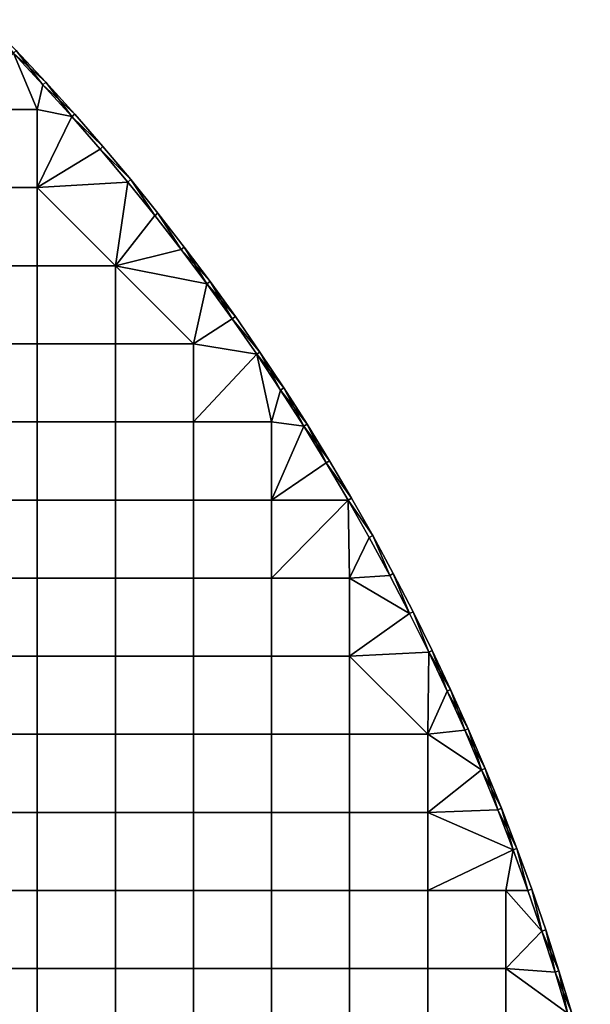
# Model space of a CAD drawing. Header units: millimetres. Extents: x -600 to 600, y -600 to 600.
# Tile 144 of 144: x 435 to 581, y 171 to 422. Entities that reach past the tile are written whole.
import ezdxf

# ---------------------------------------------------------------- set-up
doc = ezdxf.new("R2010")
doc.units = ezdxf.units.MM
doc.header["$MEASUREMENT"] = 0
doc.layers.add('Predefinito', color=7, linetype='Continuous')

msp = doc.modelspace()

# ---------------------------------------------------------------- meshes
at = {"layer": 'Predefinito'}
mesh = msp.add_polyface(dxfattribs=at)
corners = [(433.17, 413.72, 722.01), (440.7, 405.69, 722.01), (433.89, 414.41, 721.01), (448.08, 397.53, 722.01), (441.43, 406.37, 721.01), (426.21, 422.31, 721.01), (440.7, 405.69, 710.01), (433.17, 413.72, 710.01), (441.43, 406.37, 711.01), (426.21, 422.31, 711.01), (433.89, 414.41, 711.01), (433.89, 414.41, 721.01), (441.43, 406.37, 721.01), (433.89, 414.41, 711.01), (441.43, 406.37, 711.01), (399.33, 399.33, 722.01), (399.33, 419.3, 722.01), (379.37, 419.3, 722.01), (379.37, 399.33, 722.01), (419.3, 399.33, 722.01), (419.3, 419.3, 722.01), (399.33, 379.37, 722.01), (379.37, 379.37, 722.01), (419.3, 379.37, 722.01), (439.27, 379.37, 722.01), (439.27, 399.33, 722.01), (399.33, 359.4, 722.01), (379.37, 359.4, 722.01), (419.3, 359.4, 722.01), (439.27, 359.4, 722.01), (448.08, 397.53, 722.01), (440.7, 405.69, 722.01), (433.17, 413.72, 722.01), (399.33, 399.33, 710.01), (379.37, 399.33, 710.01), (379.37, 419.3, 710.01), (399.33, 419.3, 710.01), (419.3, 399.33, 710.01), (419.3, 419.3, 710.01), (399.33, 379.37, 710.01), (379.37, 379.37, 710.01), (419.3, 379.37, 710.01), (439.27, 379.37, 710.01), (439.27, 399.33, 710.01), (399.33, 359.4, 710.01), (379.37, 359.4, 710.01), (419.3, 359.4, 710.01), (439.27, 359.4, 710.01), (448.08, 397.53, 710.01), (440.7, 405.69, 710.01), (433.17, 413.72, 710.01)]
mesh.append_faces([[corners[k] for k in face] for face in [(0, 1, 2, 2), (1, 3, 4, 4), (4, 2, 1, 1), (2, 5, 0, 0), (6, 7, 8, 8), (9, 10, 7, 7), (10, 8, 7, 7), (11, 12, 13, 13), (14, 13, 12, 12), (15, 16, 17, 18), (19, 20, 16, 15), (21, 15, 18, 22), (23, 19, 15, 21), (24, 25, 19, 23), (26, 21, 22, 27), (28, 23, 21, 26), (29, 24, 23, 28), (30, 31, 25, 25), (31, 32, 25, 25), (20, 19, 32, 32), (19, 25, 32, 32), (33, 34, 35, 36), (37, 33, 36, 38), (39, 40, 34, 33), (41, 39, 33, 37), (42, 41, 37, 43), (44, 45, 40, 39), (46, 44, 39, 41), (47, 46, 41, 42), (48, 43, 49, 49), (49, 43, 50, 50), (38, 50, 37, 37), (43, 48, 42, 42), (37, 50, 43, 43)]])
mesh = msp.add_polyface(dxfattribs=at)
corners = [(448.08, 397.53, 722.01), (455.3, 389.23, 722.01), (456.06, 389.88, 721.01), (462.38, 380.8, 722.01), (463.15, 381.43, 721.01), (469.3, 372.24, 722.01), (476.05, 363.56, 722.01), (470.08, 372.86, 721.01), (448.83, 398.19, 721.01), (441.43, 406.37, 721.01), (476.05, 363.56, 710.01), (469.3, 372.24, 710.01), (470.08, 372.86, 711.01), (462.38, 380.8, 710.01), (463.15, 381.43, 711.01), (455.3, 389.23, 710.01), (448.08, 397.53, 710.01), (456.06, 389.88, 711.01), (440.7, 405.69, 710.01), (448.83, 398.19, 711.01), (441.43, 406.37, 711.01), (441.43, 406.37, 721.01), (448.83, 398.19, 721.01), (448.83, 398.19, 711.01), (456.06, 389.88, 721.01), (456.06, 389.88, 711.01), (463.15, 381.43, 721.01), (470.08, 372.86, 721.01), (470.08, 372.86, 711.01), (476.85, 364.16, 711.01), (463.15, 381.43, 711.01), (441.43, 406.37, 711.01), (462.38, 380.8, 722.01), (455.3, 389.23, 722.01), (439.27, 379.37, 722.01), (448.08, 397.53, 722.01), (439.27, 399.33, 722.01), (459.23, 359.4, 722.01), (469.3, 372.24, 710.01), (459.23, 359.4, 710.01), (462.38, 380.8, 710.01), (439.27, 379.37, 710.01), (455.3, 389.23, 710.01), (448.08, 397.53, 710.01)]
mesh.append_faces([[corners[k] for k in face] for face in [(0, 1, 2, 2), (1, 3, 4, 4), (3, 5, 4, 4), (5, 6, 7, 7), (7, 4, 5, 5), (4, 2, 1, 1), (2, 8, 0, 0), (8, 9, 0, 0), (10, 11, 12, 12), (11, 13, 14, 14), (13, 15, 14, 14), (15, 16, 17, 17), (16, 18, 19, 19), (20, 19, 18, 18), (19, 17, 16, 16), (17, 14, 15, 15), (14, 12, 11, 11), (21, 22, 23, 23), (22, 24, 25, 25), (24, 26, 25, 25), (26, 27, 28, 28), (29, 28, 27, 27), (28, 30, 26, 26), (30, 25, 26, 26), (25, 23, 22, 22), (23, 31, 21, 21), (32, 33, 34, 34), (33, 35, 34, 34), (36, 34, 35, 35), (34, 37, 32, 32), (38, 39, 40, 40), (40, 41, 42, 42), (42, 41, 43, 43), (41, 40, 39, 39)]])
mesh = msp.add_polyface(dxfattribs=at)
corners = [(476.85, 364.16, 721.01), (470.08, 372.86, 721.01), (476.05, 363.56, 722.01), (482.65, 354.75, 710.01), (476.05, 363.56, 710.01), (476.85, 364.16, 711.01), (470.08, 372.86, 711.01), (470.08, 372.86, 721.01), (476.85, 364.16, 721.01), (476.85, 364.16, 711.01), (439.27, 379.37, 722.01), (439.27, 359.4, 722.01), (459.23, 359.4, 722.01), (419.3, 339.43, 722.01), (419.3, 359.4, 722.01), (399.33, 359.4, 722.01), (399.33, 339.43, 722.01), (439.27, 339.43, 722.01), (459.23, 339.43, 722.01), (419.3, 319.47, 722.01), (399.33, 319.47, 722.01), (439.27, 319.47, 722.01), (459.23, 319.47, 722.01), (479.2, 319.47, 722.01), (479.2, 339.43, 722.01), (482.65, 354.75, 722.01), (476.05, 363.56, 722.01), (469.3, 372.24, 722.01), (462.38, 380.8, 722.01), (439.27, 379.37, 710.01), (459.23, 359.4, 710.01), (439.27, 359.4, 710.01), (399.33, 339.43, 710.01), (379.37, 339.43, 710.01), (379.37, 359.4, 710.01), (399.33, 359.4, 710.01), (419.3, 339.43, 710.01), (419.3, 359.4, 710.01), (439.27, 339.43, 710.01), (459.23, 339.43, 710.01), (399.33, 319.47, 710.01), (379.37, 319.47, 710.01), (419.3, 319.47, 710.01), (439.27, 319.47, 710.01), (459.23, 319.47, 710.01), (479.2, 319.47, 710.01), (479.2, 339.43, 710.01), (439.27, 299.5, 710.01), (419.3, 299.5, 710.01), (459.23, 299.5, 710.01), (479.2, 299.5, 710.01), (482.65, 354.75, 710.01), (476.05, 363.56, 710.01), (469.3, 372.24, 710.01)]
mesh.append_faces([[corners[k] for k in face] for face in [(0, 1, 2, 2), (3, 4, 5, 5), (6, 5, 4, 4), (7, 8, 9, 9), (10, 11, 12, 12), (13, 14, 15, 16), (17, 11, 14, 13), (18, 12, 11, 17), (19, 13, 16, 20), (21, 17, 13, 19), (22, 18, 17, 21), (23, 24, 18, 22), (25, 26, 12, 12), (26, 27, 12, 12), (27, 28, 12, 12), (12, 18, 24, 24), (24, 25, 12, 12), (29, 30, 31, 31), (32, 33, 34, 35), (36, 32, 35, 37), (38, 36, 37, 31), (39, 38, 31, 30), (40, 41, 33, 32), (42, 40, 32, 36), (43, 42, 36, 38), (44, 43, 38, 39), (45, 44, 39, 46), (47, 48, 42, 43), (49, 47, 43, 44), (50, 49, 44, 45), (51, 30, 52, 52), (52, 30, 53, 53), (30, 46, 39, 39), (46, 30, 51, 51)]])
mesh = msp.add_polyface(dxfattribs=at)
corners = [(476.05, 363.56, 722.01), (482.65, 354.75, 722.01), (483.46, 355.34, 721.01), (489.09, 345.82, 722.01), (489.91, 346.4, 721.01), (495.36, 336.78, 722.01), (496.19, 337.34, 721.01), (501.46, 327.62, 722.01), (502.3, 328.17, 721.01), (476.85, 364.16, 721.01), (507.4, 318.35, 710.01), (501.46, 327.62, 710.01), (502.3, 328.17, 711.01), (495.36, 336.78, 710.01), (496.19, 337.34, 711.01), (489.09, 345.82, 710.01), (482.65, 354.75, 710.01), (483.46, 355.34, 711.01), (476.85, 364.16, 711.01), (489.91, 346.4, 711.01), (476.85, 364.16, 721.01), (483.46, 355.34, 721.01), (476.85, 364.16, 711.01), (489.91, 346.4, 721.01), (483.46, 355.34, 711.01), (496.19, 337.34, 721.01), (496.19, 337.34, 711.01), (502.3, 328.17, 721.01), (508.24, 318.89, 711.01), (502.3, 328.17, 711.01), (489.91, 346.4, 711.01), (501.46, 327.62, 722.01), (495.36, 336.78, 722.01), (499.17, 319.47, 722.01), (489.09, 345.82, 722.01), (479.2, 339.43, 722.01), (482.65, 354.75, 722.01), (479.2, 319.47, 722.01), (501.46, 327.62, 710.01), (499.17, 319.47, 710.01), (495.36, 336.78, 710.01), (479.2, 339.43, 710.01), (489.09, 345.82, 710.01), (482.65, 354.75, 710.01), (479.2, 319.47, 710.01)]
mesh.append_faces([[corners[k] for k in face] for face in [(0, 1, 2, 2), (1, 3, 4, 4), (3, 5, 6, 6), (5, 7, 8, 8), (8, 6, 5, 5), (6, 4, 3, 3), (4, 2, 1, 1), (2, 9, 0, 0), (10, 11, 12, 12), (11, 13, 14, 14), (13, 15, 14, 14), (15, 16, 17, 17), (18, 17, 16, 16), (17, 19, 15, 15), (19, 14, 15, 15), (14, 12, 11, 11), (20, 21, 22, 22), (21, 23, 24, 24), (23, 25, 26, 26), (25, 27, 26, 26), (28, 29, 27, 27), (29, 26, 27, 27), (26, 30, 23, 23), (30, 24, 23, 23), (24, 22, 21, 21), (31, 32, 33, 33), (32, 34, 35, 35), (34, 36, 35, 35), (35, 37, 32, 32), (37, 33, 32, 32), (38, 39, 40, 40), (40, 41, 42, 42), (42, 41, 43, 43), (41, 40, 44, 44)]])
mesh = msp.add_polyface(dxfattribs=at)
corners = [(501.46, 327.62, 722.01), (507.4, 318.35, 722.01), (508.24, 318.89, 721.01), (513.16, 308.98, 722.01), (514.02, 309.5, 721.01), (518.75, 299.5, 722.01), (519.62, 300, 721.01), (524.16, 289.92, 722.01), (525.04, 290.4, 721.01), (502.3, 328.17, 721.01), (524.16, 289.92, 710.01), (518.75, 299.5, 710.01), (525.04, 290.4, 711.01), (513.16, 308.98, 710.01), (519.62, 300, 711.01), (507.4, 318.35, 710.01), (508.24, 318.89, 711.01), (502.3, 328.17, 711.01), (514.02, 309.5, 711.01), (502.3, 328.17, 721.01), (508.24, 318.89, 721.01), (508.24, 318.89, 711.01), (514.02, 309.5, 721.01), (519.62, 300, 721.01), (519.62, 300, 711.01), (525.04, 290.4, 721.01), (525.04, 290.4, 711.01), (514.02, 309.5, 711.01), (499.17, 299.5, 722.01), (499.17, 319.47, 722.01), (479.2, 319.47, 722.01), (479.2, 299.5, 722.01), (518.75, 299.5, 722.01), (513.16, 308.98, 722.01), (507.4, 318.35, 722.01), (501.46, 327.62, 722.01), (499.17, 279.53, 722.01), (499.17, 299.5, 710.01), (479.2, 299.5, 710.01), (479.2, 319.47, 710.01), (499.17, 319.47, 710.01), (518.75, 299.5, 710.01), (513.16, 308.98, 710.01), (507.4, 318.35, 710.01), (501.46, 327.62, 710.01), (495.36, 336.78, 710.01)]
mesh.append_faces([[corners[k] for k in face] for face in [(0, 1, 2, 2), (1, 3, 4, 4), (3, 5, 6, 6), (5, 7, 8, 8), (8, 6, 5, 5), (6, 4, 3, 3), (4, 2, 1, 1), (2, 9, 0, 0), (10, 11, 12, 12), (11, 13, 14, 14), (13, 15, 16, 16), (17, 16, 15, 15), (16, 18, 13, 13), (18, 14, 13, 13), (14, 12, 11, 11), (19, 20, 21, 21), (20, 22, 21, 21), (22, 23, 24, 24), (23, 25, 26, 26), (26, 24, 23, 23), (24, 27, 22, 22), (27, 21, 22, 22), (28, 29, 30, 31), (32, 33, 28, 28), (33, 34, 28, 28), (34, 35, 29, 29), (29, 28, 34, 34), (28, 36, 32, 32), (37, 38, 39, 40), (41, 37, 42, 42), (42, 37, 43, 43), (43, 40, 44, 44), (40, 43, 37, 37), (39, 45, 40, 40)]])
mesh = msp.add_polyface(dxfattribs=at)
corners = [(419.3, 299.5, 722.01), (419.3, 319.47, 722.01), (399.33, 319.47, 722.01), (399.33, 299.5, 722.01), (439.27, 299.5, 722.01), (439.27, 319.47, 722.01), (459.23, 299.5, 722.01), (459.23, 319.47, 722.01), (479.2, 299.5, 722.01), (479.2, 319.47, 722.01), (419.3, 279.53, 722.01), (399.33, 279.53, 722.01), (439.27, 279.53, 722.01), (459.23, 279.53, 722.01), (479.2, 279.53, 722.01), (419.3, 259.57, 722.01), (399.33, 259.57, 722.01), (439.27, 259.57, 722.01), (459.23, 259.57, 722.01), (479.2, 259.57, 722.01), (399.33, 239.6, 722.01), (379.37, 259.57, 722.01), (379.37, 239.6, 722.01), (419.3, 239.6, 722.01), (439.27, 239.6, 722.01), (459.23, 239.6, 722.01), (479.2, 239.6, 722.01), (399.33, 299.5, 710.01), (379.37, 299.5, 710.01), (379.37, 319.47, 710.01), (399.33, 319.47, 710.01), (419.3, 299.5, 710.01), (419.3, 319.47, 710.01), (399.33, 279.53, 710.01), (379.37, 279.53, 710.01), (419.3, 279.53, 710.01), (439.27, 279.53, 710.01), (439.27, 299.5, 710.01), (459.23, 279.53, 710.01), (459.23, 299.5, 710.01), (479.2, 279.53, 710.01), (479.2, 299.5, 710.01), (399.33, 259.57, 710.01), (379.37, 259.57, 710.01), (419.3, 259.57, 710.01), (439.27, 259.57, 710.01), (459.23, 259.57, 710.01), (479.2, 259.57, 710.01), (399.33, 239.6, 710.01), (379.37, 239.6, 710.01), (419.3, 239.6, 710.01), (439.27, 239.6, 710.01), (459.23, 239.6, 710.01), (479.2, 239.6, 710.01)]
mesh.append_faces([[corners[k] for k in face] for face in [(0, 1, 2, 3), (4, 5, 1, 0), (6, 7, 5, 4), (8, 9, 7, 6), (10, 0, 3, 11), (12, 4, 0, 10), (13, 6, 4, 12), (14, 8, 6, 13), (15, 10, 11, 16), (17, 12, 10, 15), (18, 13, 12, 17), (19, 14, 13, 18), (20, 16, 21, 22), (23, 15, 16, 20), (24, 17, 15, 23), (25, 18, 17, 24), (26, 19, 18, 25), (27, 28, 29, 30), (31, 27, 30, 32), (33, 34, 28, 27), (35, 33, 27, 31), (36, 35, 31, 37), (38, 36, 37, 39), (40, 38, 39, 41), (42, 43, 34, 33), (44, 42, 33, 35), (45, 44, 35, 36), (46, 45, 36, 38), (47, 46, 38, 40), (48, 49, 43, 42), (50, 48, 42, 44), (51, 50, 44, 45), (52, 51, 45, 46), (53, 52, 46, 47)]])
mesh = msp.add_polyface(dxfattribs=at)
corners = [(524.16, 289.92, 722.01), (529.4, 280.24, 722.01), (525.04, 290.4, 721.01), (534.46, 270.47, 722.01), (530.29, 280.71, 721.01), (534.46, 270.47, 710.01), (529.4, 280.24, 710.01), (530.29, 280.71, 711.01), (524.16, 289.92, 710.01), (525.04, 290.4, 711.01), (525.04, 290.4, 721.01), (530.29, 280.71, 721.01), (525.04, 290.4, 711.01), (535.35, 270.92, 721.01), (530.29, 280.71, 711.01), (499.17, 279.53, 722.01), (499.17, 299.5, 722.01), (479.2, 299.5, 722.01), (479.2, 279.53, 722.01), (499.17, 259.57, 722.01), (479.2, 259.57, 722.01), (519.13, 259.57, 722.01), (519.13, 279.53, 722.01), (499.17, 239.6, 722.01), (479.2, 239.6, 722.01), (519.13, 239.6, 722.01), (539.34, 260.6, 722.01), (534.46, 270.47, 722.01), (529.4, 280.24, 722.01), (524.16, 289.92, 722.01), (518.75, 299.5, 722.01), (539.1, 239.6, 722.01), (499.17, 279.53, 710.01), (479.2, 279.53, 710.01), (479.2, 299.5, 710.01), (499.17, 299.5, 710.01), (499.17, 259.57, 710.01), (479.2, 259.57, 710.01), (519.13, 259.57, 710.01), (519.13, 279.53, 710.01), (499.17, 239.6, 710.01), (479.2, 239.6, 710.01), (519.13, 239.6, 710.01), (534.46, 270.47, 710.01), (529.4, 280.24, 710.01), (524.16, 289.92, 710.01), (518.75, 299.5, 710.01), (539.1, 239.6, 710.01)]
mesh.append_faces([[corners[k] for k in face] for face in [(0, 1, 2, 2), (1, 3, 4, 4), (4, 2, 1, 1), (5, 6, 7, 7), (6, 8, 9, 9), (9, 7, 6, 6), (10, 11, 12, 12), (11, 13, 14, 14), (14, 12, 11, 11), (15, 16, 17, 18), (19, 15, 18, 20), (21, 22, 15, 19), (23, 19, 20, 24), (25, 21, 19, 23), (26, 27, 21, 21), (27, 28, 22, 22), (28, 29, 22, 22), (29, 30, 22, 22), (22, 21, 27, 27), (15, 22, 30, 30), (21, 25, 31, 31), (31, 26, 21, 21), (32, 33, 34, 35), (36, 37, 33, 32), (38, 36, 32, 39), (40, 41, 37, 36), (42, 40, 36, 38), (43, 39, 44, 44), (44, 39, 45, 45), (45, 39, 46, 46), (35, 46, 32, 32), (39, 43, 38, 38), (32, 46, 39, 39), (38, 47, 42, 42)]])
mesh = msp.add_polyface(dxfattribs=at)
corners = [(534.46, 270.47, 722.01), (539.34, 260.6, 722.01), (535.35, 270.92, 721.01), (544.04, 250.65, 722.01), (544.94, 251.07, 721.01), (548.55, 240.62, 722.01), (549.46, 241.02, 721.01), (553.8, 230.88, 721.01), (540.24, 261.04, 721.01), (530.29, 280.71, 721.01), (552.88, 230.5, 710.01), (548.55, 240.62, 710.01), (549.46, 241.02, 711.01), (544.04, 250.65, 710.01), (544.94, 251.07, 711.01), (539.34, 260.6, 710.01), (540.24, 261.04, 711.01), (534.46, 270.47, 710.01), (535.35, 270.92, 711.01), (530.29, 280.71, 711.01), (553.8, 230.88, 711.01), (535.35, 270.92, 721.01), (540.24, 261.04, 721.01), (540.24, 261.04, 711.01), (544.94, 251.07, 721.01), (549.46, 241.02, 721.01), (544.94, 251.07, 711.01), (553.8, 230.88, 721.01), (553.8, 230.88, 711.01), (549.46, 241.02, 711.01), (535.35, 270.92, 711.01), (530.29, 280.71, 711.01), (552.88, 230.5, 722.01), (548.55, 240.62, 722.01), (539.1, 239.6, 722.01), (544.04, 250.65, 722.01), (539.34, 260.6, 722.01), (552.88, 230.5, 710.01), (539.1, 239.6, 710.01), (548.55, 240.62, 710.01), (544.04, 250.65, 710.01), (539.34, 260.6, 710.01), (519.13, 259.57, 710.01), (534.46, 270.47, 710.01)]
mesh.append_faces([[corners[k] for k in face] for face in [(0, 1, 2, 2), (1, 3, 4, 4), (3, 5, 6, 6), (7, 6, 5, 5), (6, 4, 3, 3), (4, 8, 1, 1), (8, 2, 1, 1), (2, 9, 0, 0), (10, 11, 12, 12), (11, 13, 14, 14), (13, 15, 16, 16), (15, 17, 18, 18), (19, 18, 17, 17), (18, 16, 15, 15), (16, 14, 13, 13), (14, 12, 11, 11), (12, 20, 10, 10), (21, 22, 23, 23), (22, 24, 23, 23), (24, 25, 26, 26), (25, 27, 28, 28), (28, 29, 25, 25), (29, 26, 25, 25), (26, 23, 24, 24), (23, 30, 21, 21), (30, 31, 21, 21), (32, 33, 34, 34), (33, 35, 34, 34), (35, 36, 34, 34), (37, 38, 39, 39), (39, 38, 40, 40), (40, 38, 41, 41), (41, 42, 43, 43), (38, 42, 41, 41)]])
mesh = msp.add_polyface(dxfattribs=at)
corners = [(419.3, 219.63, 722.01), (419.3, 239.6, 722.01), (399.33, 239.6, 722.01), (399.33, 219.63, 722.01), (439.27, 219.63, 722.01), (439.27, 239.6, 722.01), (459.23, 219.63, 722.01), (459.23, 239.6, 722.01), (419.3, 199.67, 722.01), (399.33, 199.67, 722.01), (439.27, 199.67, 722.01), (459.23, 199.67, 722.01), (419.3, 179.7, 722.01), (399.33, 179.7, 722.01), (439.27, 179.7, 722.01), (459.23, 179.7, 722.01), (419.3, 159.73, 722.01), (399.33, 159.73, 722.01), (439.27, 159.73, 722.01), (459.23, 159.73, 722.01), (419.3, 139.77, 722.01), (399.33, 139.77, 722.01), (439.27, 139.77, 722.01), (459.23, 139.77, 722.01), (419.3, 119.8, 722.01), (399.33, 119.8, 722.01), (439.27, 119.8, 722.01), (459.23, 119.8, 722.01), (419.3, 219.63, 710.01), (399.33, 219.63, 710.01), (399.33, 239.6, 710.01), (419.3, 239.6, 710.01), (439.27, 219.63, 710.01), (439.27, 239.6, 710.01), (459.23, 219.63, 710.01), (459.23, 239.6, 710.01), (419.3, 199.67, 710.01), (399.33, 199.67, 710.01), (439.27, 199.67, 710.01), (459.23, 199.67, 710.01), (419.3, 179.7, 710.01), (399.33, 179.7, 710.01), (439.27, 179.7, 710.01), (419.3, 159.73, 710.01), (399.33, 159.73, 710.01), (439.27, 159.73, 710.01), (399.33, 139.77, 710.01), (379.37, 139.77, 710.01), (379.37, 159.73, 710.01), (419.3, 139.77, 710.01), (439.27, 139.77, 710.01), (399.33, 119.8, 710.01), (379.37, 119.8, 710.01), (419.3, 119.8, 710.01), (439.27, 119.8, 710.01)]
mesh.append_faces([[corners[k] for k in face] for face in [(0, 1, 2, 3), (4, 5, 1, 0), (6, 7, 5, 4), (8, 0, 3, 9), (10, 4, 0, 8), (11, 6, 4, 10), (12, 8, 9, 13), (14, 10, 8, 12), (15, 11, 10, 14), (16, 12, 13, 17), (18, 14, 12, 16), (19, 15, 14, 18), (20, 16, 17, 21), (22, 18, 16, 20), (23, 19, 18, 22), (24, 20, 21, 25), (26, 22, 20, 24), (27, 23, 22, 26), (28, 29, 30, 31), (32, 28, 31, 33), (34, 32, 33, 35), (36, 37, 29, 28), (38, 36, 28, 32), (39, 38, 32, 34), (40, 41, 37, 36), (42, 40, 36, 38), (43, 44, 41, 40), (45, 43, 40, 42), (46, 47, 48, 44), (49, 46, 44, 43), (50, 49, 43, 45), (51, 52, 47, 46), (53, 51, 46, 49), (54, 53, 49, 50)]])
mesh = msp.add_polyface(dxfattribs=at)
corners = [(479.2, 219.63, 722.01), (479.2, 239.6, 722.01), (459.23, 239.6, 722.01), (459.23, 219.63, 722.01), (499.17, 219.63, 722.01), (499.17, 239.6, 722.01), (519.13, 219.63, 722.01), (519.13, 239.6, 722.01), (479.2, 199.67, 722.01), (459.23, 199.67, 722.01), (499.17, 199.67, 722.01), (519.13, 199.67, 722.01), (479.2, 179.7, 722.01), (459.23, 179.7, 722.01), (499.17, 179.7, 722.01), (519.13, 179.7, 722.01), (479.2, 159.73, 722.01), (459.23, 159.73, 722.01), (499.17, 159.73, 722.01), (519.13, 159.73, 722.01), (479.2, 139.77, 722.01), (459.23, 139.77, 722.01), (499.17, 139.77, 722.01), (519.13, 139.77, 722.01), (479.2, 119.8, 722.01), (459.23, 119.8, 722.01), (499.17, 119.8, 722.01), (519.13, 119.8, 722.01), (479.2, 219.63, 710.01), (459.23, 219.63, 710.01), (459.23, 239.6, 710.01), (479.2, 239.6, 710.01), (499.17, 219.63, 710.01), (499.17, 239.6, 710.01), (479.2, 199.67, 710.01), (459.23, 199.67, 710.01), (499.17, 199.67, 710.01), (459.23, 179.7, 710.01), (439.27, 179.7, 710.01), (439.27, 199.67, 710.01), (479.2, 179.7, 710.01), (499.17, 179.7, 710.01), (459.23, 159.73, 710.01), (439.27, 159.73, 710.01), (479.2, 159.73, 710.01), (499.17, 159.73, 710.01), (459.23, 139.77, 710.01), (439.27, 139.77, 710.01), (479.2, 139.77, 710.01), (499.17, 139.77, 710.01), (459.23, 119.8, 710.01), (439.27, 119.8, 710.01), (479.2, 119.8, 710.01), (499.17, 119.8, 710.01)]
mesh.append_faces([[corners[k] for k in face] for face in [(0, 1, 2, 3), (4, 5, 1, 0), (6, 7, 5, 4), (8, 0, 3, 9), (10, 4, 0, 8), (11, 6, 4, 10), (12, 8, 9, 13), (14, 10, 8, 12), (15, 11, 10, 14), (16, 12, 13, 17), (18, 14, 12, 16), (19, 15, 14, 18), (20, 16, 17, 21), (22, 18, 16, 20), (23, 19, 18, 22), (24, 20, 21, 25), (26, 22, 20, 24), (27, 23, 22, 26), (28, 29, 30, 31), (32, 28, 31, 33), (34, 35, 29, 28), (36, 34, 28, 32), (37, 38, 39, 35), (40, 37, 35, 34), (41, 40, 34, 36), (42, 43, 38, 37), (44, 42, 37, 40), (45, 44, 40, 41), (46, 47, 43, 42), (48, 46, 42, 44), (49, 48, 44, 45), (50, 51, 47, 46), (52, 50, 46, 48), (53, 52, 48, 49)]])
mesh = msp.add_polyface(dxfattribs=at)
corners = [(548.55, 240.62, 722.01), (552.88, 230.5, 722.01), (553.8, 230.88, 721.01), (557.02, 220.3, 722.01), (557.95, 220.67, 721.01), (560.97, 210.03, 722.01), (561.91, 210.38, 721.01), (560.97, 210.03, 710.01), (557.02, 220.3, 710.01), (557.95, 220.67, 711.01), (552.88, 230.5, 710.01), (553.8, 230.88, 711.01), (561.91, 210.38, 711.01), (553.8, 230.88, 721.01), (557.95, 220.67, 721.01), (557.95, 220.67, 711.01), (561.91, 210.38, 711.01), (553.8, 230.88, 711.01), (539.1, 219.63, 722.01), (539.1, 239.6, 722.01), (519.13, 239.6, 722.01), (519.13, 219.63, 722.01), (539.1, 199.67, 722.01), (519.13, 199.67, 722.01), (539.1, 179.7, 722.01), (519.13, 179.7, 722.01), (559.07, 179.7, 722.01), (559.07, 199.67, 722.01), (560.97, 210.03, 722.01), (557.02, 220.3, 722.01), (552.88, 230.5, 722.01), (519.13, 219.63, 710.01), (499.17, 219.63, 710.01), (499.17, 239.6, 710.01), (519.13, 239.6, 710.01), (539.1, 219.63, 710.01), (539.1, 239.6, 710.01), (519.13, 199.67, 710.01), (499.17, 199.67, 710.01), (539.1, 199.67, 710.01), (519.13, 179.7, 710.01), (499.17, 179.7, 710.01), (539.1, 179.7, 710.01), (559.07, 179.7, 710.01), (559.07, 199.67, 710.01), (559.07, 159.73, 710.01), (539.1, 159.73, 710.01), (560.97, 210.03, 710.01), (557.02, 220.3, 710.01), (552.88, 230.5, 710.01)]
mesh.append_faces([[corners[k] for k in face] for face in [(0, 1, 2, 2), (1, 3, 4, 4), (3, 5, 6, 6), (6, 4, 3, 3), (4, 2, 1, 1), (7, 8, 9, 9), (8, 10, 11, 11), (11, 9, 8, 8), (9, 12, 7, 7), (13, 14, 15, 15), (16, 15, 14, 14), (15, 17, 13, 13), (18, 19, 20, 21), (22, 18, 21, 23), (24, 22, 23, 25), (26, 27, 22, 24), (28, 29, 18, 18), (29, 30, 18, 18), (19, 18, 30, 30), (18, 22, 28, 28), (22, 27, 28, 28), (31, 32, 33, 34), (35, 31, 34, 36), (37, 38, 32, 31), (39, 37, 31, 35), (40, 41, 38, 37), (42, 40, 37, 39), (43, 42, 39, 44), (45, 46, 42, 43), (47, 35, 48, 48), (48, 35, 49, 49), (36, 49, 35, 35), (35, 47, 39, 39), (39, 47, 44, 44)]])
mesh = msp.add_polyface(dxfattribs=at)
corners = [(560.97, 210.03, 722.01), (564.73, 199.69, 722.01), (561.91, 210.38, 721.01), (568.31, 189.28, 722.01), (565.68, 200.02, 721.01), (571.69, 178.81, 722.01), (572.64, 179.11, 721.01), (574.88, 168.28, 722.01), (575.84, 168.56, 721.01), (569.26, 189.6, 721.01), (574.88, 168.28, 710.01), (571.69, 178.81, 710.01), (572.64, 179.11, 711.01), (568.31, 189.28, 710.01), (569.26, 189.6, 711.01), (564.73, 199.69, 710.01), (565.68, 200.02, 711.01), (560.97, 210.03, 710.01), (561.91, 210.38, 711.01), (575.84, 168.56, 711.01), (557.95, 220.67, 721.01), (561.91, 210.38, 721.01), (561.91, 210.38, 711.01), (565.68, 200.02, 721.01), (565.68, 200.02, 711.01), (569.26, 189.6, 721.01), (569.26, 189.6, 711.01), (572.64, 179.11, 721.01), (572.64, 179.11, 711.01), (575.84, 168.56, 721.01), (575.84, 168.56, 711.01), (574.88, 168.28, 722.01), (571.69, 178.81, 722.01), (559.07, 179.7, 722.01), (568.31, 189.28, 722.01), (564.73, 199.69, 722.01), (559.07, 199.67, 722.01), (560.97, 210.03, 722.01), (574.88, 168.28, 710.01), (559.07, 179.7, 710.01), (571.69, 178.81, 710.01), (568.31, 189.28, 710.01), (559.07, 199.67, 710.01), (564.73, 199.69, 710.01), (560.97, 210.03, 710.01)]
mesh.append_faces([[corners[k] for k in face] for face in [(0, 1, 2, 2), (1, 3, 4, 4), (3, 5, 6, 6), (5, 7, 8, 8), (8, 6, 5, 5), (6, 9, 3, 3), (9, 4, 3, 3), (4, 2, 1, 1), (10, 11, 12, 12), (11, 13, 14, 14), (13, 15, 16, 16), (15, 17, 18, 18), (18, 16, 15, 15), (16, 14, 13, 13), (14, 12, 11, 11), (12, 19, 10, 10), (20, 21, 22, 22), (21, 23, 24, 24), (23, 25, 26, 26), (25, 27, 28, 28), (27, 29, 28, 28), (30, 28, 29, 29), (28, 26, 25, 25), (26, 24, 23, 23), (24, 22, 21, 21), (31, 32, 33, 33), (32, 34, 33, 33), (34, 35, 36, 36), (35, 37, 36, 36), (36, 33, 34, 34), (38, 39, 40, 40), (40, 39, 41, 41), (41, 42, 43, 43), (43, 42, 44, 44), (42, 41, 39, 39)]])
mesh = msp.add_polyface(dxfattribs=at)
corners = [(574.88, 168.28, 722.01), (577.87, 157.69, 722.01), (578.84, 157.95, 721.01), (575.84, 168.56, 721.01), (577.87, 157.69, 710.01), (574.88, 168.28, 710.01), (575.84, 168.56, 711.01), (578.84, 157.95, 711.01), (575.84, 168.56, 721.01), (578.84, 157.95, 721.01), (575.84, 168.56, 711.01), (578.84, 157.95, 711.01), (539.1, 159.73, 722.01), (539.1, 179.7, 722.01), (519.13, 179.7, 722.01), (519.13, 159.73, 722.01), (559.07, 159.73, 722.01), (559.07, 179.7, 722.01), (539.1, 139.77, 722.01), (519.13, 139.77, 722.01), (559.07, 139.77, 722.01), (539.1, 119.8, 722.01), (519.13, 119.8, 722.01), (559.07, 119.8, 722.01), (579.03, 119.8, 722.01), (580.67, 147.05, 722.01), (577.87, 157.69, 722.01), (574.88, 168.28, 722.01), (519.13, 159.73, 710.01), (499.17, 159.73, 710.01), (499.17, 179.7, 710.01), (519.13, 179.7, 710.01), (539.1, 159.73, 710.01), (539.1, 179.7, 710.01), (519.13, 139.77, 710.01), (499.17, 139.77, 710.01), (539.1, 139.77, 710.01), (559.07, 139.77, 710.01), (559.07, 159.73, 710.01), (519.13, 119.8, 710.01), (499.17, 119.8, 710.01), (539.1, 119.8, 710.01), (559.07, 119.8, 710.01), (579.03, 119.8, 710.01), (559.07, 99.83, 710.01), (539.1, 99.83, 710.01), (579.03, 99.83, 710.01), (580.67, 147.05, 710.01), (577.87, 157.69, 710.01), (574.88, 168.28, 710.01), (559.07, 179.7, 710.01)]
mesh.append_faces([[corners[k] for k in face] for face in [(0, 1, 2, 2), (2, 3, 0, 0), (4, 5, 6, 6), (6, 7, 4, 4), (8, 9, 10, 10), (11, 10, 9, 9), (12, 13, 14, 15), (16, 17, 13, 12), (18, 12, 15, 19), (20, 16, 12, 18), (21, 18, 19, 22), (23, 20, 18, 21), (20, 23, 24, 24), (25, 26, 20, 20), (26, 27, 16, 16), (17, 16, 27, 27), (16, 20, 26, 26), (20, 24, 25, 25), (28, 29, 30, 31), (32, 28, 31, 33), (34, 35, 29, 28), (36, 34, 28, 32), (37, 36, 32, 38), (39, 40, 35, 34), (41, 39, 34, 36), (42, 41, 36, 37), (37, 43, 42, 42), (44, 45, 41, 42), (46, 44, 42, 43), (47, 37, 48, 48), (48, 38, 49, 49), (50, 49, 38, 38), (38, 48, 37, 37), (37, 47, 43, 43)]])

doc.saveas('drawing.dxf')
